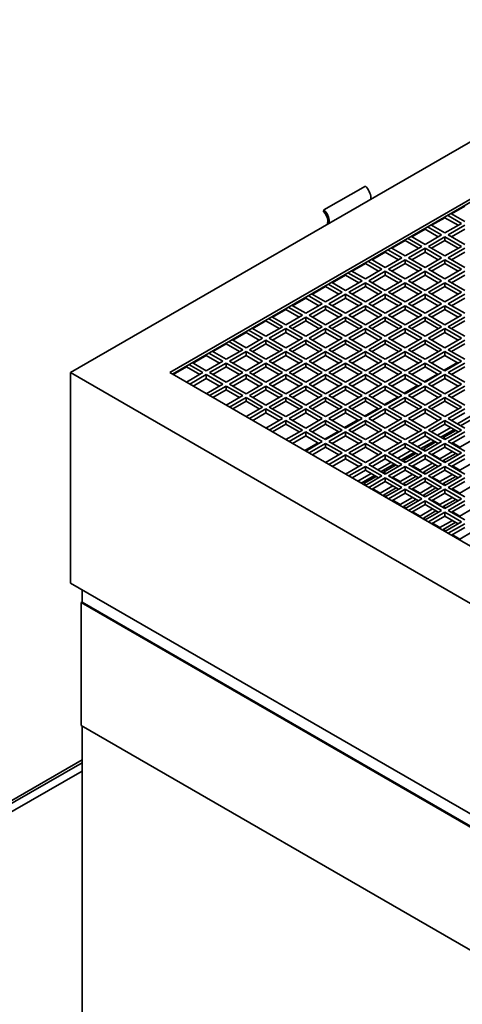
# Model space of a CAD drawing. Header units: millimetres. Extents: x 0 to 7128, y 0 to 5040.
# Tile 11 of 95: x 472 to 623, y 1192 to 1528. Entities that reach past the tile are written whole.
import ezdxf

# ---------------------------------------------------------------- set-up
doc = ezdxf.new("R2010")
doc.units = ezdxf.units.MM
doc.header["$LTSCALE"] = 12
doc.layers.add('Spigoli visibili(ISO)', color=7, linetype='Continuous', lineweight=35)

msp = doc.modelspace()

# ---------------------------------------------------------------- linework, layer by layer
at = {"layer": 'Spigoli visibili(ISO)'}
for p, q in [((488.983, 1407.6694), (697.721, 1528.1843)), ((522.9242, 1407.6694), (697.721, 1508.5884)), ((697.721, 1507.6086), (523.7727, 1407.1795)), ((589.6767, 1471.3722), (575.5346, 1463.2072)), ((591.509, 1467.4279), (591.498, 1466.8565)), ((575.5346, 1463.2072), (575.3762, 1462.6716)), ((623.6162, 1464.4976), (619.0907, 1461.8848)), ((576.7774, 1458.3575), (576.8013, 1459.6038)), ((577.3559, 1458.6915), (577.3669, 1459.2629)), ((616.8279, 1460.5784), (612.3025, 1457.9656)), ((616.8279, 1460.5784), (616.8279, 1460.905)), ((621.3534, 1457.9656), (616.8279, 1460.5784)), ((617.6765, 1461.3949), (622.4848, 1458.6188)), ((623.6162, 1459.272), (618.8078, 1462.0481)), ((610.0397, 1456.6592), (605.5142, 1454.0464)), ((610.0397, 1456.6592), (610.0397, 1456.9858)), ((614.5652, 1454.0464), (610.0397, 1456.6592)), ((610.8882, 1457.4757), (615.6966, 1454.6996)), ((616.8279, 1455.3528), (612.0196, 1458.1289)), ((622.4848, 1458.6188), (616.8279, 1455.3528)), ((617.9593, 1454.6996), (623.6162, 1457.9656)), ((623.6162, 1456.6592), (619.0907, 1454.0464)), ((603.2515, 1452.74), (598.726, 1450.1272)), ((603.2515, 1452.74), (603.2515, 1453.0666)), ((607.777, 1450.1272), (603.2515, 1452.74)), ((604.1, 1453.5565), (608.9083, 1450.7804)), ((610.0397, 1451.4336), (605.2314, 1454.2097)), ((615.6966, 1454.6996), (610.0397, 1451.4336)), ((611.1711, 1450.7804), (616.8279, 1454.0464)), ((616.8279, 1452.74), (612.3025, 1450.1272)), ((616.8279, 1452.74), (616.8279, 1454.0464)), ((616.8279, 1454.0464), (622.4848, 1450.7804)), ((621.3534, 1450.1272), (616.8279, 1452.74)), ((623.6162, 1451.4336), (617.9593, 1454.6996)), ((596.4633, 1448.8208), (596.4633, 1449.1474)), ((597.3118, 1449.6373), (602.1201, 1446.8613)), ((603.2515, 1447.5145), (598.4432, 1450.2905)), ((608.9083, 1450.7804), (603.2515, 1447.5145)), ((604.3829, 1446.8613), (610.0397, 1450.1272)), ((610.0397, 1448.8208), (610.0397, 1450.1272)), ((610.0397, 1450.1272), (615.6966, 1446.8613)), ((616.8279, 1447.5145), (611.1711, 1450.7804)), ((622.4848, 1450.7804), (616.8279, 1447.5145)), ((617.9593, 1446.8613), (623.6162, 1450.1272)), ((596.4633, 1443.5953), (591.6549, 1446.3714)), ((596.4633, 1448.8208), (591.9378, 1446.2081)), ((600.9888, 1446.2081), (596.4633, 1448.8208)), ((602.1201, 1446.8613), (596.4633, 1443.5953)), ((597.5946, 1442.9421), (603.2515, 1446.2081)), ((603.2515, 1444.9017), (603.2515, 1446.2081)), ((603.2515, 1446.2081), (608.9083, 1442.9421)), ((610.0397, 1443.5953), (604.3829, 1446.8613)), ((610.0397, 1448.8208), (605.5142, 1446.2081)), ((614.5652, 1446.2081), (610.0397, 1448.8208)), ((615.6966, 1446.8613), (610.0397, 1443.5953)), ((611.1711, 1442.9421), (616.8279, 1446.2081)), ((616.8279, 1444.9017), (616.8279, 1446.2081)), ((616.8279, 1446.2081), (622.4848, 1442.9421)), ((623.6162, 1443.5953), (617.9593, 1446.8613)), ((623.6162, 1448.8208), (619.0907, 1446.2081)), ((589.675, 1439.6761), (584.8667, 1442.4522)), ((589.675, 1444.9017), (585.1496, 1442.2889)), ((589.675, 1444.9017), (589.675, 1445.2283)), ((594.2005, 1442.2889), (589.675, 1444.9017)), ((595.3319, 1442.9421), (589.675, 1439.6761)), ((590.5236, 1445.7182), (595.3319, 1442.9421)), ((603.2515, 1439.6761), (597.5946, 1442.9421)), ((603.2515, 1444.9017), (598.726, 1442.2889)), ((607.777, 1442.2889), (603.2515, 1444.9017)), ((608.9083, 1442.9421), (603.2515, 1439.6761)), ((616.8279, 1439.6761), (611.1711, 1442.9421)), ((616.8279, 1444.9017), (612.3025, 1442.2889)), ((621.3534, 1442.2889), (616.8279, 1444.9017)), ((622.4848, 1442.9421), (616.8279, 1439.6761)), ((582.8868, 1440.9825), (578.3613, 1438.3697)), ((582.8868, 1440.9825), (582.8868, 1441.3091)), ((587.4123, 1438.3697), (582.8868, 1440.9825)), ((588.5437, 1439.0229), (582.8868, 1435.7569)), ((583.7353, 1441.799), (588.5437, 1439.0229)), ((590.8064, 1439.0229), (596.4633, 1442.2889)), ((596.4633, 1435.7569), (590.8064, 1439.0229)), ((596.4633, 1440.9825), (591.9378, 1438.3697)), ((596.4633, 1440.9825), (596.4633, 1442.2889)), ((596.4633, 1442.2889), (602.1201, 1439.0229)), ((600.9888, 1438.3697), (596.4633, 1440.9825)), ((602.1201, 1439.0229), (596.4633, 1435.7569)), ((604.3829, 1439.0229), (610.0397, 1442.2889)), ((610.0397, 1435.7569), (604.3829, 1439.0229)), ((610.0397, 1440.9825), (605.5142, 1438.3697)), ((610.0397, 1440.9825), (610.0397, 1442.2889)), ((610.0397, 1442.2889), (615.6966, 1439.0229)), ((614.5652, 1438.3697), (610.0397, 1440.9825)), ((615.6966, 1439.0229), (610.0397, 1435.7569)), ((617.9593, 1439.0229), (623.6162, 1442.2889)), ((623.6162, 1435.7569), (617.9593, 1439.0229)), ((623.6162, 1440.9825), (619.0907, 1438.3697)), ((576.0986, 1437.0633), (571.5731, 1434.4505)), ((576.0986, 1437.0633), (576.0986, 1437.3899)), ((580.6241, 1434.4505), (576.0986, 1437.0633)), ((576.9471, 1437.8798), (581.7554, 1435.1037)), ((582.8868, 1435.7569), (578.0785, 1438.533)), ((584.0182, 1435.1037), (589.675, 1438.3697)), ((589.675, 1437.0633), (585.1496, 1434.4505)), ((589.675, 1437.0633), (589.675, 1438.3697)), ((589.675, 1438.3697), (595.3319, 1435.1037)), ((594.2005, 1434.4505), (589.675, 1437.0633)), ((597.5946, 1435.1037), (603.2515, 1438.3697)), ((603.2515, 1437.0633), (598.726, 1434.4505)), ((603.2515, 1437.0633), (603.2515, 1438.3697)), ((603.2515, 1438.3697), (608.9083, 1435.1037)), ((607.777, 1434.4505), (603.2515, 1437.0633)), ((611.1711, 1435.1037), (616.8279, 1438.3697)), ((616.8279, 1437.0633), (612.3025, 1434.4505)), ((616.8279, 1437.0633), (616.8279, 1438.3697)), ((616.8279, 1438.3697), (622.4848, 1435.1037)), ((621.3534, 1434.4505), (616.8279, 1437.0633)), ((569.3104, 1433.1441), (564.7849, 1430.5313)), ((569.3104, 1433.1441), (569.3104, 1433.4707)), ((573.8359, 1430.5313), (569.3104, 1433.1441)), ((570.1589, 1433.9606), (574.9672, 1431.1845)), ((576.0986, 1431.8377), (571.2903, 1434.6138)), ((581.7554, 1435.1037), (576.0986, 1431.8377)), ((577.23, 1431.1845), (582.8868, 1434.4505)), ((582.8868, 1433.1441), (578.3613, 1430.5313)), ((582.8868, 1433.1441), (582.8868, 1434.4505)), ((582.8868, 1434.4505), (588.5437, 1431.1845)), ((587.4123, 1430.5313), (582.8868, 1433.1441)), ((589.675, 1431.8377), (584.0182, 1435.1037)), ((595.3319, 1435.1037), (589.675, 1431.8377)), ((590.8064, 1431.1845), (596.4633, 1434.4505)), ((596.4633, 1433.1441), (591.9378, 1430.5313)), ((596.4633, 1433.1441), (596.4633, 1434.4505)), ((596.4633, 1434.4505), (602.1201, 1431.1845)), ((600.9888, 1430.5313), (596.4633, 1433.1441)), ((603.2515, 1431.8377), (597.5946, 1435.1037)), ((608.9083, 1435.1037), (603.2515, 1431.8377)), ((604.3829, 1431.1845), (610.0397, 1434.4505)), ((610.0397, 1433.1441), (605.5142, 1430.5313)), ((610.0397, 1433.1441), (610.0397, 1434.4505)), ((610.0397, 1434.4505), (615.6966, 1431.1845)), ((614.5652, 1430.5313), (610.0397, 1433.1441)), ((616.8279, 1431.8377), (611.1711, 1435.1037)), ((622.4848, 1435.1037), (616.8279, 1431.8377)), ((617.9593, 1431.1845), (623.6162, 1434.4505)), ((623.6162, 1433.1441), (619.0907, 1430.5313)), ((562.5221, 1429.2249), (557.9967, 1426.6121)), ((562.5221, 1429.2249), (562.5221, 1429.5515)), ((567.0476, 1426.6121), (562.5221, 1429.2249)), ((563.3707, 1430.0414), (568.179, 1427.2653)), ((569.3104, 1427.9185), (564.502, 1430.6946)), ((574.9672, 1431.1845), (569.3104, 1427.9185)), ((570.4417, 1427.2653), (576.0986, 1430.5313)), ((576.0986, 1429.2249), (571.5731, 1426.6121)), ((576.0986, 1429.2249), (576.0986, 1430.5313)), ((576.0986, 1430.5313), (581.7554, 1427.2653)), ((580.6241, 1426.6121), (576.0986, 1429.2249)), ((582.8868, 1427.9185), (577.23, 1431.1845)), ((588.5437, 1431.1845), (582.8868, 1427.9185)), ((584.0182, 1427.2653), (589.675, 1430.5313)), ((589.675, 1429.2249), (585.1496, 1426.6121)), ((589.675, 1429.2249), (589.675, 1430.5313)), ((589.675, 1430.5313), (595.3319, 1427.2653)), ((594.2005, 1426.6121), (589.675, 1429.2249)), ((596.4633, 1427.9185), (590.8064, 1431.1845)), ((602.1201, 1431.1845), (596.4633, 1427.9185)), ((597.5946, 1427.2653), (603.2515, 1430.5313)), ((603.2515, 1429.2249), (598.726, 1426.6121)), ((603.2515, 1429.2249), (603.2515, 1430.5313)), ((603.2515, 1430.5313), (608.9083, 1427.2653)), ((607.777, 1426.6121), (603.2515, 1429.2249)), ((610.0397, 1427.9185), (604.3829, 1431.1845)), ((615.6966, 1431.1845), (610.0397, 1427.9185)), ((611.1711, 1427.2653), (616.8279, 1430.5313)), ((616.8279, 1429.2249), (612.3025, 1426.6121)), ((616.8279, 1429.2249), (616.8279, 1430.5313)), ((616.8279, 1430.5313), (622.4848, 1427.2653)), ((621.3534, 1426.6121), (616.8279, 1429.2249)), ((623.6162, 1427.9185), (617.9593, 1431.1845)), ((555.7339, 1425.3057), (555.7339, 1425.6323)), ((556.5824, 1426.1222), (561.3908, 1423.3462)), ((562.5221, 1423.9994), (557.7138, 1426.7754)), ((568.179, 1427.2653), (562.5221, 1423.9994)), ((563.6535, 1423.3462), (569.3104, 1426.6121)), ((569.3104, 1425.3057), (569.3104, 1426.6121)), ((569.3104, 1426.6121), (574.9672, 1423.3462)), ((576.0986, 1423.9994), (570.4417, 1427.2653)), ((581.7554, 1427.2653), (576.0986, 1423.9994)), ((577.23, 1423.3462), (582.8868, 1426.6121)), ((582.8868, 1425.3057), (582.8868, 1426.6121)), ((582.8868, 1426.6121), (588.5437, 1423.3462)), ((589.675, 1423.9994), (584.0182, 1427.2653)), ((595.3319, 1427.2653), (589.675, 1423.9994)), ((590.8064, 1423.3462), (596.4633, 1426.6121)), ((596.4633, 1425.3057), (596.4633, 1426.6121)), ((596.4633, 1426.6121), (602.1201, 1423.3462)), ((603.2515, 1423.9994), (597.5946, 1427.2653)), ((608.9083, 1427.2653), (603.2515, 1423.9994)), ((604.3829, 1423.3462), (610.0397, 1426.6121)), ((610.0397, 1425.3057), (610.0397, 1426.6121)), ((610.0397, 1426.6121), (615.6966, 1423.3462)), ((616.8279, 1423.9994), (611.1711, 1427.2653)), ((622.4848, 1427.2653), (616.8279, 1423.9994)), ((617.9593, 1423.3462), (623.6162, 1426.6121)), ((549.7942, 1422.2031), (554.6025, 1419.427)), ((555.7339, 1420.0802), (550.9256, 1422.8563)), ((555.7339, 1425.3057), (551.2084, 1422.693)), ((560.2594, 1422.693), (555.7339, 1425.3057)), ((561.3908, 1423.3462), (555.7339, 1420.0802)), ((556.8653, 1419.427), (562.5221, 1422.693)), ((562.5221, 1421.3866), (562.5221, 1422.693)), ((562.5221, 1422.693), (568.179, 1419.427)), ((569.3104, 1420.0802), (563.6535, 1423.3462)), ((569.3104, 1425.3057), (564.7849, 1422.693)), ((573.8359, 1422.693), (569.3104, 1425.3057)), ((574.9672, 1423.3462), (569.3104, 1420.0802)), ((570.4417, 1419.427), (576.0986, 1422.693)), ((576.0986, 1421.3866), (576.0986, 1422.693)), ((576.0986, 1422.693), (581.7554, 1419.427)), ((582.8868, 1420.0802), (577.23, 1423.3462)), ((582.8868, 1425.3057), (578.3613, 1422.693)), ((587.4123, 1422.693), (582.8868, 1425.3057)), ((588.5437, 1423.3462), (582.8868, 1420.0802)), ((584.0182, 1419.427), (589.675, 1422.693)), ((589.675, 1421.3866), (589.675, 1422.693)), ((589.675, 1422.693), (595.3319, 1419.427)), ((596.4633, 1420.0802), (590.8064, 1423.3462)), ((596.4633, 1425.3057), (591.9378, 1422.693)), ((600.9888, 1422.693), (596.4633, 1425.3057)), ((602.1201, 1423.3462), (596.4633, 1420.0802)), ((597.5946, 1419.427), (603.2515, 1422.693)), ((603.2515, 1421.3866), (603.2515, 1422.693)), ((603.2515, 1422.693), (608.9083, 1419.427)), ((610.0397, 1420.0802), (604.3829, 1423.3462)), ((610.0397, 1425.3057), (605.5142, 1422.693)), ((614.5652, 1422.693), (610.0397, 1425.3057)), ((615.6966, 1423.3462), (610.0397, 1420.0802)), ((611.1711, 1419.427), (616.8279, 1422.693)), ((616.8279, 1421.3866), (616.8279, 1422.693)), ((616.8279, 1422.693), (622.4848, 1419.427)), ((623.6162, 1420.0802), (617.9593, 1423.3462)), ((623.6162, 1425.3057), (619.0907, 1422.693)), ((548.9457, 1416.161), (544.1374, 1418.9371)), ((548.9457, 1421.3866), (544.4202, 1418.7738)), ((548.9457, 1421.3866), (548.9457, 1421.7132)), ((553.4712, 1418.7738), (548.9457, 1421.3866)), ((554.6025, 1419.427), (548.9457, 1416.161)), ((562.5221, 1416.161), (556.8653, 1419.427)), ((562.5221, 1421.3866), (557.9967, 1418.7738)), ((567.0476, 1418.7738), (562.5221, 1421.3866)), ((568.179, 1419.427), (562.5221, 1416.161)), ((576.0986, 1416.161), (570.4417, 1419.427)), ((576.0986, 1421.3866), (571.5731, 1418.7738)), ((580.6241, 1418.7738), (576.0986, 1421.3866)), ((581.7554, 1419.427), (576.0986, 1416.161)), ((589.675, 1416.161), (584.0182, 1419.427)), ((589.675, 1421.3866), (585.1496, 1418.7738)), ((594.2005, 1418.7738), (589.675, 1421.3866)), ((595.3319, 1419.427), (589.675, 1416.161)), ((603.2515, 1416.161), (597.5946, 1419.427)), ((603.2515, 1421.3866), (598.726, 1418.7738)), ((607.777, 1418.7738), (603.2515, 1421.3866)), ((608.9083, 1419.427), (603.2515, 1416.161)), ((616.8279, 1416.161), (611.1711, 1419.427)), ((616.8279, 1421.3866), (612.3025, 1418.7738)), ((621.3534, 1418.7738), (616.8279, 1421.3866)), ((622.4848, 1419.427), (616.8279, 1416.161)), ((542.1575, 1417.4674), (537.632, 1414.8546)), ((542.1575, 1417.4674), (542.1575, 1417.794)), ((546.683, 1414.8546), (542.1575, 1417.4674)), ((547.8143, 1415.5078), (542.1575, 1412.2418)), ((543.006, 1418.2839), (547.8143, 1415.5078)), ((550.0771, 1415.5078), (555.7339, 1418.7738)), ((555.7339, 1412.2418), (550.0771, 1415.5078)), ((555.7339, 1417.4674), (551.2084, 1414.8546)), ((555.7339, 1417.4674), (555.7339, 1418.7738)), ((555.7339, 1418.7738), (561.3908, 1415.5078)), ((560.2594, 1414.8546), (555.7339, 1417.4674)), ((561.3908, 1415.5078), (555.7339, 1412.2418)), ((563.6535, 1415.5078), (569.3104, 1418.7738)), ((569.3104, 1412.2418), (563.6535, 1415.5078)), ((569.3104, 1417.4674), (564.7849, 1414.8546)), ((569.3104, 1417.4674), (569.3104, 1418.7738)), ((569.3104, 1418.7738), (574.9672, 1415.5078)), ((573.8359, 1414.8546), (569.3104, 1417.4674)), ((574.9672, 1415.5078), (569.3104, 1412.2418)), ((577.23, 1415.5078), (582.8868, 1418.7738)), ((582.8868, 1412.2418), (577.23, 1415.5078)), ((582.8868, 1417.4674), (578.3613, 1414.8546)), ((582.8868, 1417.4674), (582.8868, 1418.7738)), ((582.8868, 1418.7738), (588.5437, 1415.5078)), ((587.4123, 1414.8546), (582.8868, 1417.4674)), ((588.5437, 1415.5078), (582.8868, 1412.2418)), ((590.8064, 1415.5078), (596.4633, 1418.7738)), ((596.4633, 1412.2418), (590.8064, 1415.5078)), ((596.4633, 1417.4674), (591.9378, 1414.8546)), ((596.4633, 1417.4674), (596.4633, 1418.7738)), ((596.4633, 1418.7738), (602.1201, 1415.5078)), ((600.9888, 1414.8546), (596.4633, 1417.4674)), ((602.1201, 1415.5078), (596.4633, 1412.2418)), ((604.3829, 1415.5078), (610.0397, 1418.7738)), ((610.0397, 1412.2418), (604.3829, 1415.5078)), ((610.0397, 1417.4674), (605.5142, 1414.8546)), ((610.0397, 1417.4674), (610.0397, 1418.7738)), ((610.0397, 1418.7738), (615.6966, 1415.5078)), ((614.5652, 1414.8546), (610.0397, 1417.4674)), ((615.6966, 1415.5078), (610.0397, 1412.2418)), ((617.9593, 1415.5078), (623.6162, 1418.7738)), ((623.6162, 1412.2418), (617.9593, 1415.5078)), ((623.6162, 1417.4674), (619.0907, 1414.8546)), ((535.3692, 1413.5482), (530.8438, 1410.9354)), ((535.3692, 1413.5482), (535.3692, 1413.8748)), ((539.8947, 1410.9354), (535.3692, 1413.5482)), ((536.2178, 1414.3647), (541.0261, 1411.5886)), ((542.1575, 1412.2418), (537.3491, 1415.0179)), ((543.2888, 1411.5886), (548.9457, 1414.8546)), ((548.9457, 1413.5482), (544.4202, 1410.9354)), ((548.9457, 1413.5482), (548.9457, 1414.8546)), ((548.9457, 1414.8546), (554.6025, 1411.5886)), ((553.4712, 1410.9354), (548.9457, 1413.5482)), ((556.8653, 1411.5886), (562.5221, 1414.8546)), ((562.5221, 1413.5482), (557.9967, 1410.9354)), ((562.5221, 1413.5482), (562.5221, 1414.8546)), ((562.5221, 1414.8546), (568.179, 1411.5886)), ((567.0476, 1410.9354), (562.5221, 1413.5482)), ((570.4417, 1411.5886), (576.0986, 1414.8546)), ((576.0986, 1413.5482), (571.5731, 1410.9354)), ((576.0986, 1413.5482), (576.0986, 1414.8546)), ((576.0986, 1414.8546), (581.7554, 1411.5886)), ((580.6241, 1410.9354), (576.0986, 1413.5482)), ((584.0182, 1411.5886), (589.675, 1414.8546)), ((589.675, 1413.5482), (585.1496, 1410.9354)), ((589.675, 1413.5482), (589.675, 1414.8546)), ((589.675, 1414.8546), (595.3319, 1411.5886)), ((594.2005, 1410.9354), (589.675, 1413.5482)), ((597.5946, 1411.5886), (603.2515, 1414.8546)), ((603.2515, 1413.5482), (598.726, 1410.9354)), ((603.2515, 1413.5482), (603.2515, 1414.8546)), ((603.2515, 1414.8546), (608.9083, 1411.5886)), ((607.777, 1410.9354), (603.2515, 1413.5482)), ((611.1711, 1411.5886), (616.8279, 1414.8546)), ((616.8279, 1413.5482), (612.3025, 1410.9354)), ((616.8279, 1413.5482), (616.8279, 1414.8546)), ((616.8279, 1414.8546), (622.4848, 1411.5886)), ((621.3534, 1410.9354), (616.8279, 1413.5482)), ((528.581, 1409.629), (524.0555, 1407.0162)), ((528.581, 1409.629), (528.581, 1409.9556)), ((533.1065, 1407.0162), (528.581, 1409.629)), ((529.4295, 1410.4455), (534.2379, 1407.6694)), ((535.3692, 1408.3226), (530.5609, 1411.0987)), ((541.0261, 1411.5886), (535.3692, 1408.3226)), ((536.5006, 1407.6694), (542.1575, 1410.9354)), ((542.1575, 1409.629), (537.632, 1407.0162)), ((542.1575, 1409.629), (542.1575, 1410.9354)), ((542.1575, 1410.9354), (547.8143, 1407.6694)), ((546.683, 1407.0162), (542.1575, 1409.629)), ((548.9457, 1408.3226), (543.2888, 1411.5886)), ((554.6025, 1411.5886), (548.9457, 1408.3226)), ((550.0771, 1407.6694), (555.7339, 1410.9354)), ((555.7339, 1409.629), (551.2084, 1407.0162)), ((555.7339, 1409.629), (555.7339, 1410.9354)), ((555.7339, 1410.9354), (561.3908, 1407.6694)), ((560.2594, 1407.0162), (555.7339, 1409.629)), ((562.5221, 1408.3226), (556.8653, 1411.5886)), ((568.179, 1411.5886), (562.5221, 1408.3226)), ((563.6535, 1407.6694), (569.3104, 1410.9354)), ((569.3104, 1409.629), (564.7849, 1407.0162)), ((569.3104, 1409.629), (569.3104, 1410.9354)), ((569.3104, 1410.9354), (574.9672, 1407.6694)), ((573.8359, 1407.0162), (569.3104, 1409.629)), ((576.0986, 1408.3226), (570.4417, 1411.5886)), ((581.7554, 1411.5886), (576.0986, 1408.3226)), ((577.23, 1407.6694), (582.8868, 1410.9354)), ((582.8868, 1409.629), (578.3613, 1407.0162)), ((582.8868, 1409.629), (582.8868, 1410.9354)), ((582.8868, 1410.9354), (588.5437, 1407.6694)), ((587.4123, 1407.0162), (582.8868, 1409.629)), ((589.675, 1408.3226), (584.0182, 1411.5886)), ((595.3319, 1411.5886), (589.675, 1408.3226)), ((590.8064, 1407.6694), (596.4633, 1410.9354)), ((596.4633, 1409.629), (591.9378, 1407.0162)), ((596.4633, 1409.629), (596.4633, 1410.9354)), ((596.4633, 1410.9354), (602.1201, 1407.6694)), ((600.9888, 1407.0162), (596.4633, 1409.629)), ((603.2515, 1408.3226), (597.5946, 1411.5886)), ((608.9083, 1411.5886), (603.2515, 1408.3226)), ((604.3829, 1407.6694), (610.0397, 1410.9354)), ((610.0397, 1409.629), (605.5142, 1407.0162)), ((610.0397, 1409.629), (610.0397, 1410.9354)), ((610.0397, 1410.9354), (615.6966, 1407.6694)), ((614.5652, 1407.0162), (610.0397, 1409.629)), ((616.8279, 1408.3226), (611.1711, 1411.5886)), ((621.0706, 1411.0987), (616.5451, 1408.4859)), ((622.4848, 1411.5886), (616.8279, 1408.3226)), ((617.9593, 1407.6694), (623.6162, 1410.9354)), ((623.6162, 1409.629), (619.0907, 1407.0162)), ((488.983, 1407.6694), (488.983, 1335.8177)), ((697.721, 1287.1545), (488.983, 1407.6694)), ((697.721, 1306.7504), (522.9242, 1407.6694)), ((534.2379, 1407.6694), (528.581, 1404.4034)), ((529.7124, 1403.7502), (535.3692, 1407.0162)), ((535.3692, 1405.7098), (530.8438, 1403.097)), ((535.3692, 1405.7098), (535.3692, 1407.0162)), ((535.3692, 1407.0162), (541.0261, 1403.7502)), ((539.8947, 1403.097), (535.3692, 1405.7098)), ((542.1575, 1404.4034), (536.5006, 1407.6694)), ((547.8143, 1407.6694), (542.1575, 1404.4034)), ((543.2888, 1403.7502), (548.9457, 1407.0162)), ((548.9457, 1405.7098), (544.4202, 1403.097)), ((548.9457, 1405.7098), (548.9457, 1407.0162)), ((548.9457, 1407.0162), (554.6025, 1403.7502)), ((553.4712, 1403.097), (548.9457, 1405.7098)), ((555.7339, 1404.4034), (550.0771, 1407.6694)), ((561.3908, 1407.6694), (555.7339, 1404.4034)), ((556.8653, 1403.7502), (562.5221, 1407.0162)), ((562.5221, 1405.7098), (557.9967, 1403.097)), ((562.5221, 1405.7098), (562.5221, 1407.0162)), ((562.5221, 1407.0162), (568.179, 1403.7502)), ((567.0476, 1403.097), (562.5221, 1405.7098)), ((569.3104, 1404.4034), (563.6535, 1407.6694)), ((574.9672, 1407.6694), (569.3104, 1404.4034)), ((570.4417, 1403.7502), (576.0986, 1407.0162)), ((576.0986, 1405.7098), (571.5731, 1403.097)), ((576.0986, 1405.7098), (576.0986, 1407.0162)), ((576.0986, 1407.0162), (581.7554, 1403.7502)), ((580.6241, 1403.097), (576.0986, 1405.7098)), ((582.8868, 1404.4034), (577.23, 1407.6694)), ((588.5437, 1407.6694), (582.8868, 1404.4034)), ((584.0182, 1403.7502), (589.675, 1407.0162)), ((589.675, 1405.7098), (585.1496, 1403.097)), ((589.675, 1405.7098), (589.675, 1407.0162)), ((589.675, 1407.0162), (595.3319, 1403.7502)), ((594.2005, 1403.097), (589.675, 1405.7098)), ((596.4633, 1404.4034), (590.8064, 1407.6694)), ((602.1201, 1407.6694), (596.4633, 1404.4034)), ((597.5946, 1403.7502), (603.2515, 1407.0162)), ((603.2515, 1405.7098), (598.726, 1403.097)), ((603.2515, 1405.7098), (603.2515, 1407.0162)), ((603.2515, 1407.0162), (608.9083, 1403.7502)), ((607.777, 1403.097), (603.2515, 1405.7098)), ((610.0397, 1404.4034), (604.3829, 1407.6694)), ((614.2824, 1407.1795), (609.7569, 1404.5667)), ((615.6966, 1407.6694), (610.0397, 1404.4034)), ((611.1711, 1403.7502), (616.8279, 1407.0162)), ((616.8279, 1405.7098), (612.3025, 1403.097)), ((616.8279, 1405.7098), (616.8279, 1407.0162)), ((616.8279, 1407.0162), (622.4848, 1403.7502)), ((621.3534, 1403.097), (616.8279, 1405.7098)), ((623.6162, 1404.4034), (617.9593, 1407.6694)), ((541.0261, 1403.7502), (535.3692, 1400.4842)), ((536.5006, 1399.8311), (542.1575, 1403.097)), ((542.1575, 1401.7906), (542.1575, 1403.097)), ((542.1575, 1403.097), (547.8143, 1399.8311)), ((548.9457, 1400.4842), (543.2888, 1403.7502)), ((554.6025, 1403.7502), (548.9457, 1400.4842)), ((550.0771, 1399.8311), (555.7339, 1403.097)), ((555.7339, 1401.7906), (555.7339, 1403.097)), ((555.7339, 1403.097), (561.3908, 1399.8311)), ((562.5221, 1400.4842), (556.8653, 1403.7502)), ((568.179, 1403.7502), (562.5221, 1400.4842)), ((563.6535, 1399.8311), (569.3104, 1403.097)), ((569.3104, 1401.7906), (569.3104, 1403.097)), ((569.3104, 1403.097), (574.9672, 1399.8311)), ((576.0986, 1400.4842), (570.4417, 1403.7502)), ((581.7554, 1403.7502), (576.0986, 1400.4842)), ((577.23, 1399.8311), (582.8868, 1403.097)), ((582.8868, 1401.7906), (582.8868, 1403.097)), ((582.8868, 1403.097), (588.5437, 1399.8311)), ((589.675, 1400.4842), (584.0182, 1403.7502)), ((595.3319, 1403.7502), (589.675, 1400.4842)), ((590.8064, 1399.8311), (596.4633, 1403.097)), ((596.4633, 1401.7906), (596.4633, 1403.097)), ((596.4633, 1403.097), (602.1201, 1399.8311)), ((603.2515, 1400.4842), (597.5946, 1403.7502)), ((607.4941, 1403.2603), (602.9687, 1400.6475)), ((608.9083, 1403.7502), (603.2515, 1400.4842)), ((604.3829, 1399.8311), (610.0397, 1403.097)), ((610.0397, 1401.7906), (610.0397, 1403.097)), ((610.0397, 1403.097), (615.6966, 1399.8311)), ((616.8279, 1400.4842), (611.1711, 1403.7502)), ((622.4848, 1403.7502), (616.8279, 1400.4842)), ((617.9593, 1399.8311), (623.6162, 1403.097)), ((542.1575, 1401.7906), (537.632, 1399.1779)), ((546.683, 1399.1779), (542.1575, 1401.7906)), ((547.8143, 1399.8311), (542.1575, 1396.5651)), ((543.2888, 1395.9119), (548.9457, 1399.1779)), ((548.9457, 1397.8715), (548.9457, 1399.1779)), ((548.9457, 1399.1779), (554.6025, 1395.9119)), ((555.7339, 1396.5651), (550.0771, 1399.8311)), ((555.7339, 1401.7906), (551.2084, 1399.1779)), ((560.2594, 1399.1779), (555.7339, 1401.7906)), ((561.3908, 1399.8311), (555.7339, 1396.5651)), ((556.8653, 1395.9119), (562.5221, 1399.1779)), ((562.5221, 1397.8715), (562.5221, 1399.1779)), ((562.5221, 1399.1779), (568.179, 1395.9119)), ((569.3104, 1396.5651), (563.6535, 1399.8311)), ((569.3104, 1401.7906), (564.7849, 1399.1779)), ((573.8359, 1399.1779), (569.3104, 1401.7906)), ((574.9672, 1399.8311), (569.3104, 1396.5651)), ((570.4417, 1395.9119), (576.0986, 1399.1779)), ((576.0986, 1397.8715), (576.0986, 1399.1779)), ((576.0986, 1399.1779), (581.7554, 1395.9119)), ((582.8868, 1396.5651), (577.23, 1399.8311)), ((582.8868, 1401.7906), (578.3613, 1399.1779)), ((587.4123, 1399.1779), (582.8868, 1401.7906)), ((588.5437, 1399.8311), (582.8868, 1396.5651)), ((584.0182, 1395.9119), (589.675, 1399.1779)), ((589.675, 1397.8715), (589.675, 1399.1779)), ((589.675, 1399.1779), (595.3319, 1395.9119)), ((596.4633, 1396.5651), (590.8064, 1399.8311)), ((596.4633, 1401.7906), (591.9378, 1399.1779)), ((600.7059, 1399.3412), (596.1804, 1396.7284)), ((600.9888, 1399.1779), (596.4633, 1401.7906)), ((602.1201, 1399.8311), (596.4633, 1396.5651)), ((597.5946, 1395.9119), (603.2515, 1399.1779)), ((603.2515, 1397.8715), (603.2515, 1399.1779)), ((603.2515, 1399.1779), (608.9083, 1395.9119)), ((610.0397, 1396.5651), (604.3829, 1399.8311)), ((610.0397, 1401.7906), (605.5142, 1399.1779)), ((614.5652, 1399.1779), (610.0397, 1401.7906)), ((615.6966, 1399.8311), (610.0397, 1396.5651)), ((611.1711, 1395.9119), (616.8279, 1399.1779)), ((616.8279, 1397.8715), (616.8279, 1399.1779)), ((616.8279, 1399.1779), (622.4848, 1395.9119)), ((623.6162, 1396.5651), (617.9593, 1399.8311)), ((623.6162, 1401.7906), (619.0907, 1399.1779)), ((548.9457, 1397.8715), (544.4202, 1395.2587)), ((553.4712, 1395.2587), (548.9457, 1397.8715)), ((554.6025, 1395.9119), (548.9457, 1392.6459)), ((562.5221, 1392.6459), (556.8653, 1395.9119)), ((562.5221, 1397.8715), (557.9967, 1395.2587)), ((567.0476, 1395.2587), (562.5221, 1397.8715)), ((568.179, 1395.9119), (562.5221, 1392.6459)), ((576.0986, 1392.6459), (570.4417, 1395.9119)), ((576.0986, 1397.8715), (571.5731, 1395.2587)), ((580.6241, 1395.2587), (576.0986, 1397.8715)), ((581.7554, 1395.9119), (576.0986, 1392.6459)), ((589.675, 1392.6459), (584.0182, 1395.9119)), ((589.675, 1397.8715), (585.1496, 1395.2587)), ((593.9177, 1395.422), (589.3922, 1392.8092)), ((594.2005, 1395.2587), (589.675, 1397.8715)), ((595.3319, 1395.9119), (589.675, 1392.6459)), ((596.3351, 1396.639), (596.356, 1396.8297)), ((603.2515, 1392.6459), (597.5946, 1395.9119)), ((603.2515, 1397.8715), (598.726, 1395.2587)), ((607.777, 1395.2587), (603.2515, 1397.8715)), ((608.9083, 1395.9119), (603.2515, 1392.6459)), ((616.8279, 1392.6459), (611.1711, 1395.9119)), ((616.8279, 1397.8715), (612.3025, 1395.2587)), ((621.3534, 1395.2587), (616.8279, 1397.8715)), ((622.4848, 1395.9119), (616.8279, 1392.6459)), ((550.0771, 1391.9927), (555.7339, 1395.2587)), ((555.7339, 1393.9523), (551.2084, 1391.3395)), ((555.7339, 1393.9523), (555.7339, 1395.2587)), ((555.7339, 1395.2587), (561.3908, 1391.9927)), ((560.2594, 1391.3395), (555.7339, 1393.9523)), ((561.3908, 1391.9927), (555.7339, 1388.7267)), ((563.6535, 1391.9927), (569.3104, 1395.2587)), ((569.3104, 1388.7267), (563.6535, 1391.9927)), ((569.3104, 1393.9523), (564.7849, 1391.3395)), ((569.3104, 1393.9523), (569.3104, 1395.2587)), ((569.3104, 1395.2587), (574.9672, 1391.9927)), ((573.8359, 1391.3395), (569.3104, 1393.9523)), ((574.9672, 1391.9927), (569.3104, 1388.7267)), ((577.23, 1391.9927), (582.8868, 1395.2587)), ((582.8868, 1388.7267), (577.23, 1391.9927)), ((582.8868, 1393.9523), (578.3613, 1391.3395)), ((582.8868, 1393.9523), (582.8868, 1395.2587)), ((582.8868, 1395.2587), (588.5437, 1391.9927)), ((587.4123, 1391.3395), (582.8868, 1393.9523)), ((588.5437, 1391.9927), (582.8868, 1388.7267)), ((590.8064, 1391.9927), (596.4633, 1395.2587)), ((596.4633, 1388.7267), (590.8064, 1391.9927)), ((596.4633, 1393.9523), (591.9378, 1391.3395)), ((596.4633, 1393.9523), (596.4633, 1395.2587)), ((596.4633, 1395.2587), (602.1201, 1391.9927)), ((600.9888, 1391.3395), (596.4633, 1393.9523)), ((602.1201, 1391.9927), (596.4633, 1388.7267)), ((604.3829, 1391.9927), (610.0397, 1395.2587)), ((610.0397, 1388.7267), (604.3829, 1391.9927)), ((610.0397, 1393.9523), (605.5142, 1391.3395)), ((610.0397, 1393.9523), (610.0397, 1395.2587)), ((610.0397, 1395.2587), (615.6966, 1391.9927)), ((614.5652, 1391.3395), (610.0397, 1393.9523)), ((615.6966, 1391.9927), (610.0397, 1388.7267)), ((617.9593, 1391.9927), (623.6162, 1395.2587)), ((623.6162, 1388.7267), (617.9593, 1391.9927)), ((623.6162, 1393.9523), (619.0907, 1391.3395)), ((621.0706, 1390.1964), (625.5961, 1392.8092)), ((626.7274, 1392.156), (622.202, 1389.5432)), ((556.8653, 1388.0735), (562.5221, 1391.3395)), ((562.5221, 1390.0331), (557.9967, 1387.4203)), ((562.5221, 1390.0331), (562.5221, 1391.3395)), ((562.5221, 1391.3395), (568.179, 1388.0735)), ((567.0476, 1387.4203), (562.5221, 1390.0331)), ((570.4417, 1388.0735), (576.0986, 1391.3395)), ((576.0986, 1390.0331), (571.5731, 1387.4203)), ((576.0986, 1390.0331), (576.0986, 1391.3395)), ((576.0986, 1391.3395), (581.7554, 1388.0735)), ((580.6241, 1387.4203), (576.0986, 1390.0331)), ((587.1295, 1391.5028), (582.604, 1388.89)), ((584.0182, 1388.0735), (589.675, 1391.3395)), ((589.675, 1390.0331), (585.1496, 1387.4203)), ((589.675, 1390.0331), (589.675, 1391.3395)), ((589.675, 1391.3395), (595.3319, 1388.0735)), ((594.2005, 1387.4203), (589.675, 1390.0331)), ((597.5946, 1388.0735), (603.2515, 1391.3395)), ((603.2515, 1390.0331), (598.726, 1387.4203)), ((603.2515, 1390.0331), (603.2515, 1391.3395)), ((603.2515, 1391.3395), (608.9083, 1388.0735)), ((607.777, 1387.4203), (603.2515, 1390.0331)), ((611.1711, 1388.0735), (616.8279, 1391.3395)), ((616.8279, 1390.0331), (612.3025, 1387.4203)), ((614.2824, 1386.2772), (618.8078, 1388.89)), ((616.8279, 1390.0331), (616.8279, 1391.3395)), ((616.8279, 1391.3395), (622.4848, 1388.0735)), ((621.3534, 1387.4203), (616.8279, 1390.0331)), ((568.179, 1388.0735), (562.5221, 1384.8075)), ((563.6535, 1384.1543), (569.3104, 1387.4203)), ((569.3104, 1386.1139), (564.7849, 1383.5011)), ((569.3104, 1386.1139), (569.3104, 1387.4203)), ((569.3104, 1387.4203), (574.9672, 1384.1543)), ((573.8359, 1383.5011), (569.3104, 1386.1139)), ((576.0986, 1384.8075), (570.4417, 1388.0735)), ((580.3412, 1387.5836), (575.8158, 1384.9708)), ((581.7554, 1388.0735), (576.0986, 1384.8075)), ((577.23, 1384.1543), (582.8868, 1387.4203)), ((582.8868, 1386.1139), (578.3613, 1383.5011)), ((582.8868, 1386.1139), (582.8868, 1387.4203)), ((582.8868, 1387.4203), (588.5437, 1384.1543)), ((587.4123, 1383.5011), (582.8868, 1386.1139)), ((589.675, 1384.8075), (584.0182, 1388.0735)), ((595.3319, 1388.0735), (589.675, 1384.8075)), ((590.8064, 1384.1543), (596.4633, 1387.4203)), ((596.4633, 1386.1139), (591.9378, 1383.5011)), ((596.4633, 1386.1139), (596.4633, 1387.4203)), ((596.4633, 1387.4203), (602.1201, 1384.1543)), ((600.9888, 1383.5011), (596.4633, 1386.1139)), ((603.2515, 1384.8075), (597.5946, 1388.0735)), ((608.9083, 1388.0735), (603.2515, 1384.8075)), ((604.3829, 1384.1543), (610.0397, 1387.4203)), ((610.0397, 1386.1139), (605.5142, 1383.5011)), ((610.0397, 1386.1139), (610.0397, 1387.4203)), ((610.0397, 1387.4203), (615.6966, 1384.1543)), ((614.5652, 1383.5011), (610.0397, 1386.1139)), ((616.8279, 1384.8075), (611.1711, 1388.0735)), ((619.9392, 1388.2368), (615.4137, 1385.624)), ((616.2623, 1385.4607), (620.5049, 1387.9102)), ((617.1108, 1384.9708), (616.2623, 1385.4607)), ((622.4848, 1388.0735), (616.8279, 1384.8075)), ((617.9593, 1384.1543), (623.6162, 1387.4203)), ((623.6162, 1386.1139), (619.0907, 1383.5011)), ((573.553, 1383.6644), (569.0275, 1381.0516)), ((574.9672, 1384.1543), (569.3104, 1380.8883)), ((570.4417, 1380.2351), (576.0986, 1383.5011)), ((576.0986, 1382.1947), (571.5731, 1379.5819)), ((576.0986, 1382.1947), (576.0986, 1383.5011)), ((576.0986, 1383.5011), (581.7554, 1380.2351)), ((580.6241, 1379.5819), (576.0986, 1382.1947)), ((582.8868, 1380.8883), (577.23, 1384.1543)), ((588.5437, 1384.1543), (582.8868, 1380.8883)), ((584.0182, 1380.2351), (589.675, 1383.5011)), ((589.675, 1382.1947), (585.1496, 1379.5819)), ((589.675, 1382.1947), (589.675, 1383.5011)), ((589.675, 1383.5011), (595.3319, 1380.2351)), ((594.2005, 1379.5819), (589.675, 1382.1947)), ((596.4633, 1380.8883), (590.8064, 1384.1543)), ((602.1201, 1384.1543), (596.4633, 1380.8883)), ((597.5946, 1380.2351), (603.2515, 1383.5011)), ((603.2515, 1382.1947), (598.726, 1379.5819)), ((603.2515, 1382.1947), (603.2515, 1383.5011)), ((603.2515, 1383.5011), (608.9083, 1380.2351)), ((607.777, 1379.5819), (603.2515, 1382.1947)), ((610.0397, 1380.8883), (604.3829, 1384.1543)), ((607.4941, 1382.358), (612.0196, 1384.9708)), ((613.151, 1384.3176), (608.6255, 1381.7048)), ((609.474, 1381.5415), (613.7167, 1383.991)), ((615.6966, 1384.1543), (610.0397, 1380.8883)), ((611.1711, 1380.2351), (616.8279, 1383.5011)), ((616.8279, 1382.1947), (612.3025, 1379.5819)), ((616.8279, 1382.1947), (616.8279, 1383.5011)), ((616.8279, 1383.5011), (622.4848, 1380.2351)), ((621.3534, 1379.5819), (616.8279, 1382.1947)), ((623.6162, 1380.8883), (617.9593, 1384.1543)), ((621.9191, 1382.1947), (619.3735, 1383.6644)), ((626.1618, 1384.6442), (621.9191, 1382.1947)), ((581.7554, 1380.2351), (576.0986, 1376.9691)), ((577.23, 1376.3159), (582.8868, 1379.5819)), ((582.8868, 1378.2755), (582.8868, 1379.5819)), ((582.8868, 1379.5819), (588.5437, 1376.3159)), ((589.675, 1376.9691), (584.0182, 1380.2351)), ((595.3319, 1380.2351), (589.675, 1376.9691)), ((590.8064, 1376.3159), (596.4633, 1379.5819)), ((596.4633, 1378.2755), (596.4633, 1379.5819)), ((596.4633, 1379.5819), (602.1201, 1376.3159)), ((603.2515, 1376.9691), (597.5946, 1380.2351)), ((600.7059, 1378.4388), (605.2314, 1381.0516)), ((606.3628, 1380.3984), (601.8373, 1377.7856)), ((602.6858, 1377.6223), (606.9284, 1380.0718)), ((608.9083, 1380.2351), (603.2515, 1376.9691)), ((604.3829, 1376.3159), (610.0397, 1379.5819)), ((610.3226, 1381.0516), (609.474, 1381.5415)), ((610.0397, 1378.2755), (610.0397, 1379.5819)), ((610.0397, 1379.5819), (615.6966, 1376.3159)), ((616.8279, 1376.9691), (611.1711, 1380.2351)), ((615.1309, 1378.2755), (612.5853, 1379.7452)), ((619.3735, 1380.725), (615.1309, 1378.2755)), ((616.2623, 1377.6223), (620.5049, 1380.0718)), ((622.4848, 1380.2351), (616.8279, 1376.9691)), ((617.9593, 1376.3159), (623.6162, 1379.5819)), ((582.8868, 1378.2755), (578.3613, 1375.6628)), ((587.4123, 1375.6628), (582.8868, 1378.2755)), ((588.5437, 1376.3159), (582.8868, 1373.05)), ((584.0182, 1372.3968), (589.675, 1375.6628)), ((589.675, 1374.3564), (589.675, 1375.6628)), ((589.675, 1375.6628), (595.3319, 1372.3968)), ((596.4633, 1373.05), (590.8064, 1376.3159)), ((596.4633, 1378.2755), (591.9378, 1375.6628)), ((593.9177, 1374.5197), (598.4432, 1377.1324)), ((599.5745, 1376.4792), (595.0491, 1373.8665)), ((595.8976, 1373.7032), (600.1402, 1376.1527)), ((600.9888, 1375.6628), (596.4633, 1378.2755)), ((602.1201, 1376.3159), (596.4633, 1373.05)), ((597.5946, 1372.3968), (603.2515, 1375.6628)), ((603.5343, 1377.1324), (602.6858, 1377.6223)), ((603.2515, 1374.3564), (603.2515, 1375.6628)), ((603.2515, 1375.6628), (608.9083, 1372.3968)), ((610.0397, 1373.05), (604.3829, 1376.3159)), ((610.0397, 1378.2755), (605.5142, 1375.6628)), ((608.3427, 1374.3564), (605.7971, 1375.8261)), ((612.5853, 1376.8058), (608.3427, 1374.3564)), ((609.474, 1373.7032), (613.7167, 1376.1527)), ((614.5652, 1375.6628), (610.0397, 1378.2755)), ((615.6966, 1376.3159), (610.0397, 1373.05)), ((611.1711, 1372.3968), (616.8279, 1375.6628)), ((617.1108, 1377.1324), (616.2623, 1377.6223)), ((616.8279, 1374.3564), (616.8279, 1375.6628)), ((616.8279, 1375.6628), (622.4848, 1372.3968)), ((623.6162, 1373.05), (617.9593, 1376.3159)), ((623.6162, 1378.2755), (619.0907, 1375.6628)), ((621.9191, 1374.3564), (619.3735, 1375.8261)), ((626.1618, 1376.8058), (621.9191, 1374.3564)), ((589.675, 1374.3564), (585.1496, 1371.7436)), ((587.1295, 1370.6005), (591.6549, 1373.2133)), ((592.7863, 1372.5601), (588.2608, 1369.9473)), ((589.1094, 1369.784), (593.352, 1372.2335)), ((594.2005, 1371.7436), (589.675, 1374.3564)), ((595.3319, 1372.3968), (589.675, 1369.1308)), ((596.7461, 1373.2133), (595.8976, 1373.7032)), ((603.2515, 1369.1308), (597.5946, 1372.3968)), ((603.2515, 1374.3564), (598.726, 1371.7436)), ((601.5544, 1370.4372), (599.0089, 1371.9069)), ((605.7971, 1372.8867), (601.5544, 1370.4372)), ((602.6858, 1369.784), (606.9284, 1372.2335)), ((607.777, 1371.7436), (603.2515, 1374.3564)), ((608.9083, 1372.3968), (603.2515, 1369.1308)), ((610.3226, 1373.2133), (609.474, 1373.7032)), ((616.8279, 1369.1308), (611.1711, 1372.3968)), ((616.8279, 1374.3564), (612.3025, 1371.7436)), ((615.1309, 1370.4372), (612.5853, 1371.9069)), ((619.3735, 1372.8867), (615.1309, 1370.4372)), ((616.2623, 1369.784), (620.5049, 1372.2335)), ((621.3534, 1371.7436), (616.8279, 1374.3564)), ((622.4848, 1372.3968), (616.8279, 1369.1308)), ((589.9579, 1369.2941), (589.1094, 1369.784)), ((590.8064, 1368.4776), (596.4633, 1371.7436)), ((596.4633, 1370.4372), (591.9378, 1367.8244)), ((599.0089, 1368.9675), (594.7662, 1366.518)), ((596.4633, 1370.4372), (596.4633, 1371.7436)), ((596.4633, 1371.7436), (602.1201, 1368.4776)), ((600.9888, 1367.8244), (596.4633, 1370.4372)), ((602.1201, 1368.4776), (596.4633, 1365.2116)), ((603.5343, 1369.2941), (602.6858, 1369.784)), ((604.3829, 1368.4776), (610.0397, 1371.7436)), ((610.0397, 1365.2116), (604.3829, 1368.4776)), ((610.0397, 1370.4372), (605.5142, 1367.8244)), ((612.5853, 1368.9675), (608.3427, 1366.518)), ((610.0397, 1370.4372), (610.0397, 1371.7436)), ((610.0397, 1371.7436), (615.6966, 1368.4776)), ((614.5652, 1367.8244), (610.0397, 1370.4372)), ((615.6966, 1368.4776), (610.0397, 1365.2116)), ((617.1108, 1369.2941), (616.2623, 1369.784)), ((617.9593, 1368.4776), (623.6162, 1371.7436)), ((623.6162, 1365.2116), (617.9593, 1368.4776)), ((623.6162, 1370.4372), (619.0907, 1367.8244)), ((626.1618, 1368.9675), (621.9191, 1366.518)), ((594.7662, 1366.518), (592.2206, 1367.9877)), ((595.8976, 1365.8648), (600.1402, 1368.3143)), ((596.7461, 1365.3749), (595.8976, 1365.8648)), ((597.5946, 1364.5584), (603.2515, 1367.8244)), ((603.2515, 1366.518), (598.726, 1363.9052)), ((605.7971, 1365.0483), (601.5544, 1362.5988)), ((603.2515, 1366.518), (603.2515, 1367.8244)), ((603.2515, 1367.8244), (608.9083, 1364.5584)), ((607.777, 1363.9052), (603.2515, 1366.518)), ((608.3427, 1366.518), (605.7971, 1367.9877)), ((609.474, 1365.8648), (613.7167, 1368.3143)), ((610.3226, 1365.3749), (609.474, 1365.8648)), ((611.1711, 1364.5584), (616.8279, 1367.8244)), ((616.8279, 1366.518), (612.3025, 1363.9052)), ((619.3735, 1365.0483), (615.1309, 1362.5988)), ((616.8279, 1366.518), (616.8279, 1367.8244)), ((616.8279, 1367.8244), (622.4848, 1364.5584)), ((621.3534, 1363.9052), (616.8279, 1366.518)), ((621.9191, 1366.518), (619.3735, 1367.9877)), ((601.5544, 1362.5988), (599.0089, 1364.0685)), ((602.6858, 1361.9456), (606.9284, 1364.3951)), ((603.5343, 1361.4557), (602.6858, 1361.9456)), ((608.9083, 1364.5584), (603.2515, 1361.2924)), ((604.3829, 1360.6392), (610.0397, 1363.9052)), ((610.0397, 1362.5988), (605.5142, 1359.986)), ((610.0397, 1362.5988), (610.0397, 1363.9052)), ((610.0397, 1363.9052), (615.6966, 1360.6392)), ((614.5652, 1359.986), (610.0397, 1362.5988)), ((616.8279, 1361.2924), (611.1711, 1364.5584)), ((615.1309, 1362.5988), (612.5853, 1364.0685)), ((616.2623, 1361.9456), (620.5049, 1364.3951)), ((617.1108, 1361.4557), (616.2623, 1361.9456)), ((622.4848, 1364.5584), (616.8279, 1361.2924)), ((617.9593, 1360.6392), (623.6162, 1363.9052)), ((623.6162, 1362.5988), (619.0907, 1359.986)), ((608.3427, 1358.6796), (605.7971, 1360.1493)), ((612.5853, 1361.1291), (608.3427, 1358.6796)), ((609.474, 1358.0264), (613.7167, 1360.4759)), ((615.6966, 1360.6392), (610.0397, 1357.3732)), ((611.1711, 1356.72), (616.8279, 1359.986)), ((616.8279, 1358.6796), (612.3025, 1356.0668)), ((616.8279, 1358.6796), (616.8279, 1359.986)), ((616.8279, 1359.986), (622.4848, 1356.72)), ((621.3534, 1356.0668), (616.8279, 1358.6796)), ((623.6162, 1357.3732), (617.9593, 1360.6392)), ((621.9191, 1358.6796), (619.3735, 1360.1493)), ((626.1618, 1361.1291), (621.9191, 1358.6796)), ((610.3226, 1357.5365), (609.474, 1358.0264)), ((615.1309, 1354.7604), (612.5853, 1356.2301)), ((619.3735, 1357.2099), (615.1309, 1354.7604)), ((616.2623, 1354.1072), (620.5049, 1356.5567)), ((622.4848, 1356.72), (616.8279, 1353.454)), ((617.9593, 1352.8008), (623.6162, 1356.0668)), ((617.1108, 1353.6173), (616.2623, 1354.1072)), ((623.6162, 1354.7604), (619.0907, 1352.1477)), ((621.9191, 1350.8413), (619.3735, 1352.311)), ((626.1618, 1353.2907), (621.9191, 1350.8413)), ((697.721, 1215.3028), (488.983, 1335.8177)), ((492.9428, 1333.5315), (492.9428, 1329.2857)), ((492.9428, 1329.2857), (492.66, 1329.1224)), ((492.66, 1329.1224), (492.66, 1287.1591)), ((648.2235, 1239.3078), (492.66, 1329.1224)), ((648.5063, 1239.4711), (492.9428, 1329.2857)), ((492.66, 1287.1591), (648.2235, 1197.3445)), ((492.9428, 1286.9958), (492.9428, 1117.6498)), ((492.9428, 1275.4623), (370.9811, 1205.0476)), ((371.8296, 1204.5577), (492.9428, 1274.4825)), ((492.9428, 1271.6363), (373.6932, 1202.7874))]:
    msp.add_line(p, q, dxfattribs=at)
for centre, major_axis, start_param, end_param in [((588.9641, 1468.9618), (-1.8, 3.1177), 3.9050292, 5.21402614), ((574.8219, 1460.7968), (1.4, -2.4249), 0.76343655, 2.07243349), ((574.8219, 1460.7968), (-1.8, 3.1177), 3.9050292, 5.21402614)]:
    msp.add_ellipse(centre, major_axis=major_axis, ratio=0.57735027, start_param=start_param, end_param=end_param, dxfattribs=at)

doc.saveas('drawing.dxf')
